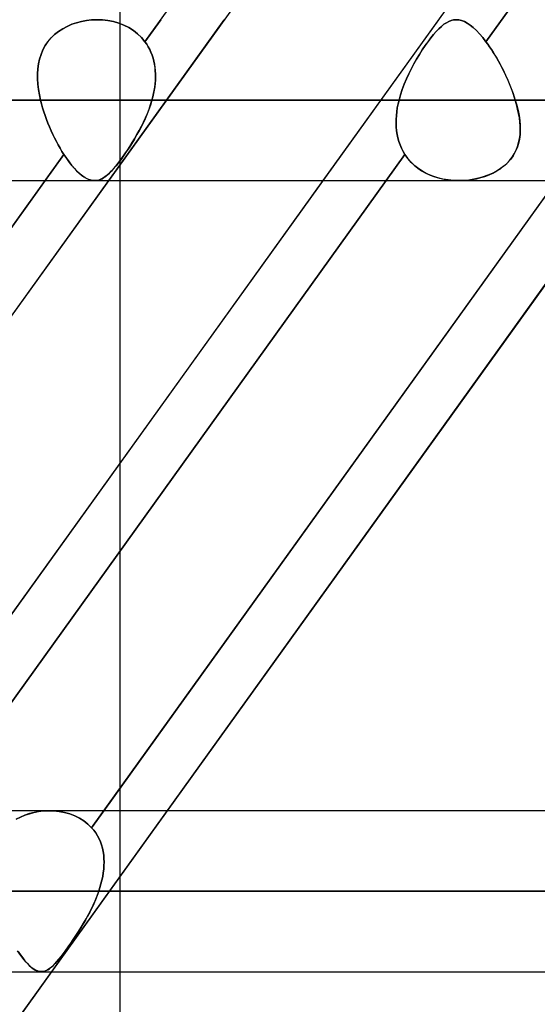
# Model space of a CAD drawing. Header units: millimetres. Extents: x -243 to 243, y -92 to 86.
# Tile 31 of 81: x -57.5 to -51.74, y -35.12 to -24.16. Entities that reach past the tile are written whole.
import ezdxf

# ---------------------------------------------------------------- set-up
doc = ezdxf.new("R2010")
doc.units = ezdxf.units.MM
doc.layers.add('MAIN-1', color=7, linetype='Continuous')

msp = doc.modelspace()

# ---------------------------------------------------------------- linework, layer by layer
at = {"layer": 'MAIN-1'}
for p, q in [((-46.593, -15.474), (-65.352, -41.558)), ((-56.11, -24.407), (-50.681, -16.858)), ((-46.884, -16.858), (-52.313, -24.407)), ((-52.313, -24.407), (-46.884, -16.858)), ((-50.335, -17.357), (-69.094, -43.441)), ((-44.64, -17.357), (-63.399, -43.441)), ((-56.385, -25.953), (-56.385, -21.17)), ((-56.87, -24.196), (-56.924, -24.214)), ((-56.924, -24.214), (-56.871, -24.196)), ((-56.871, -24.196), (-56.816, -24.182)), ((-56.815, -24.182), (-56.87, -24.196)), ((-56.816, -24.182), (-56.76, -24.171)), ((-56.759, -24.171), (-56.815, -24.182)), ((-56.76, -24.171), (-56.703, -24.165)), ((-56.703, -24.165), (-56.759, -24.171)), ((-56.646, -24.163), (-56.703, -24.165)), ((-56.703, -24.165), (-56.646, -24.163)), ((-56.583, -24.165), (-56.646, -24.163)), ((-56.646, -24.163), (-56.583, -24.165)), ((-56.521, -24.172), (-56.583, -24.165)), ((-56.583, -24.165), (-56.521, -24.172)), ((-56.46, -24.184), (-56.521, -24.172)), ((-56.521, -24.172), (-56.46, -24.184)), ((-55.23, -24.163), (-56.517, -25.953)), ((-56.4, -24.201), (-56.46, -24.184)), ((-56.46, -24.184), (-56.4, -24.201)), ((-56.343, -24.224), (-56.4, -24.201)), ((-56.4, -24.201), (-56.343, -24.224)), ((-55.934, -24.163), (-56.11, -24.407)), ((-52.841, -24.163), (-54.129, -25.953)), ((-52.781, -24.214), (-52.753, -24.196)), ((-52.753, -24.196), (-52.781, -24.214)), ((-52.753, -24.196), (-52.726, -24.182)), ((-52.726, -24.182), (-52.753, -24.196)), ((-52.726, -24.182), (-52.699, -24.171)), ((-52.699, -24.171), (-52.726, -24.182)), ((-52.699, -24.171), (-52.672, -24.165)), ((-52.672, -24.165), (-52.699, -24.171)), ((-52.672, -24.165), (-52.645, -24.163)), ((-52.645, -24.163), (-52.672, -24.165)), ((-52.645, -24.163), (-52.615, -24.165)), ((-52.615, -24.165), (-52.645, -24.163)), ((-52.615, -24.165), (-52.584, -24.172)), ((-52.584, -24.172), (-52.615, -24.165)), ((-52.584, -24.172), (-52.552, -24.184)), ((-52.552, -24.184), (-52.584, -24.172)), ((-52.552, -24.184), (-52.52, -24.201)), ((-52.52, -24.201), (-52.552, -24.184)), ((-52.52, -24.201), (-52.487, -24.224)), ((-52.487, -24.224), (-52.52, -24.201)), ((-57.072, -24.294), (-57.115, -24.328)), ((-57.115, -24.328), (-57.072, -24.294)), ((-57.025, -24.263), (-57.072, -24.294)), ((-57.072, -24.294), (-57.025, -24.263)), ((-56.976, -24.237), (-57.025, -24.263)), ((-57.025, -24.263), (-56.976, -24.237)), ((-56.924, -24.214), (-56.976, -24.237)), ((-56.976, -24.237), (-56.924, -24.214)), ((-56.289, -24.251), (-56.343, -24.224)), ((-56.343, -24.224), (-56.289, -24.251)), ((-56.238, -24.283), (-56.289, -24.251)), ((-56.289, -24.251), (-56.238, -24.283)), ((-56.191, -24.32), (-56.238, -24.283)), ((-56.238, -24.283), (-56.191, -24.32)), ((-52.896, -24.328), (-52.866, -24.294)), ((-52.866, -24.294), (-52.896, -24.328)), ((-52.866, -24.294), (-52.837, -24.263)), ((-52.837, -24.263), (-52.866, -24.294)), ((-52.837, -24.263), (-52.808, -24.237)), ((-52.808, -24.237), (-52.837, -24.263)), ((-52.808, -24.237), (-52.781, -24.214)), ((-52.781, -24.214), (-52.808, -24.237)), ((-52.487, -24.224), (-52.453, -24.251)), ((-52.453, -24.251), (-52.487, -24.224)), ((-52.453, -24.251), (-52.419, -24.283)), ((-52.419, -24.283), (-52.453, -24.251)), ((-52.419, -24.283), (-52.384, -24.32)), ((-52.384, -24.32), (-52.419, -24.283)), ((-57.189, -24.406), (-57.219, -24.451)), ((-57.219, -24.451), (-57.189, -24.407)), ((-57.154, -24.365), (-57.189, -24.406)), ((-57.189, -24.407), (-57.154, -24.366)), ((-57.115, -24.328), (-57.154, -24.365)), ((-57.154, -24.366), (-57.115, -24.328)), ((-56.148, -24.361), (-56.191, -24.32)), ((-56.191, -24.32), (-56.148, -24.361)), ((-56.11, -24.407), (-56.148, -24.361)), ((-56.148, -24.361), (-56.11, -24.407)), ((-56.09, -24.435), (-56.11, -24.407)), ((-56.11, -24.407), (-56.09, -24.435)), ((-52.957, -24.406), (-52.989, -24.451)), ((-52.989, -24.451), (-52.957, -24.407)), ((-52.926, -24.365), (-52.957, -24.406)), ((-52.957, -24.407), (-52.926, -24.366)), ((-52.926, -24.366), (-52.896, -24.328)), ((-52.896, -24.328), (-52.926, -24.365)), ((-52.384, -24.32), (-52.348, -24.361)), ((-52.348, -24.361), (-52.384, -24.32)), ((-52.348, -24.361), (-52.313, -24.407)), ((-52.313, -24.407), (-52.348, -24.361)), ((-52.313, -24.407), (-52.292, -24.435)), ((-52.292, -24.435), (-52.313, -24.407)), ((-57.245, -24.499), (-57.266, -24.548)), ((-57.266, -24.548), (-57.245, -24.499)), ((-57.219, -24.451), (-57.245, -24.499)), ((-57.245, -24.499), (-57.219, -24.451)), ((-56.072, -24.464), (-56.09, -24.435)), ((-56.09, -24.435), (-56.073, -24.464)), ((-56.073, -24.464), (-56.056, -24.494)), ((-56.056, -24.494), (-56.072, -24.464)), ((-56.042, -24.526), (-56.056, -24.494)), ((-56.056, -24.494), (-56.042, -24.525)), ((-56.042, -24.525), (-56.03, -24.557)), ((-56.029, -24.558), (-56.042, -24.526)), ((-53.052, -24.548), (-53.021, -24.499)), ((-53.021, -24.499), (-53.052, -24.548)), ((-53.021, -24.499), (-52.989, -24.451)), ((-52.989, -24.451), (-53.021, -24.499)), ((-52.292, -24.435), (-52.272, -24.464)), ((-52.272, -24.464), (-52.292, -24.435)), ((-52.272, -24.464), (-52.252, -24.494)), ((-52.251, -24.494), (-52.272, -24.464)), ((-52.252, -24.494), (-52.232, -24.525)), ((-52.231, -24.526), (-52.251, -24.494)), ((-52.232, -24.525), (-52.212, -24.557)), ((-52.211, -24.558), (-52.231, -24.526)), ((-57.283, -24.6), (-57.294, -24.653)), ((-57.294, -24.653), (-57.283, -24.6)), ((-57.266, -24.548), (-57.283, -24.6)), ((-57.283, -24.6), (-57.266, -24.548)), ((-56.03, -24.557), (-56.019, -24.59)), ((-56.019, -24.591), (-56.029, -24.558)), ((-56.019, -24.59), (-56.01, -24.624)), ((-56.01, -24.625), (-56.019, -24.591)), ((-56.01, -24.624), (-56.003, -24.658)), ((-56.003, -24.659), (-56.01, -24.625)), ((-53.114, -24.653), (-53.084, -24.6)), ((-53.084, -24.6), (-53.114, -24.653)), ((-53.084, -24.6), (-53.052, -24.548)), ((-53.052, -24.548), (-53.084, -24.6)), ((-52.212, -24.557), (-52.192, -24.59)), ((-52.192, -24.591), (-52.211, -24.558)), ((-52.192, -24.59), (-52.173, -24.624)), ((-52.172, -24.625), (-52.192, -24.591)), ((-52.173, -24.624), (-52.154, -24.658)), ((-52.153, -24.659), (-52.172, -24.625)), ((-57.302, -24.708), (-57.306, -24.765)), ((-57.306, -24.764), (-57.302, -24.708)), ((-57.294, -24.653), (-57.302, -24.708)), ((-57.302, -24.708), (-57.294, -24.653)), ((-56.003, -24.658), (-55.998, -24.693)), ((-55.997, -24.694), (-56.003, -24.659)), ((-55.998, -24.693), (-55.994, -24.728)), ((-55.994, -24.73), (-55.997, -24.694)), ((-55.994, -24.728), (-55.992, -24.764)), ((-55.992, -24.766), (-55.994, -24.73)), ((-53.144, -24.708), (-53.172, -24.765)), ((-53.171, -24.764), (-53.143, -24.708)), ((-53.114, -24.653), (-53.144, -24.708)), ((-53.143, -24.708), (-53.114, -24.653)), ((-52.154, -24.658), (-52.136, -24.693)), ((-52.135, -24.694), (-52.153, -24.659)), ((-52.136, -24.693), (-52.118, -24.728)), ((-52.117, -24.73), (-52.135, -24.694)), ((-52.118, -24.728), (-52.101, -24.764)), ((-52.1, -24.766), (-52.117, -24.73)), ((-57.305, -24.822), (-57.306, -24.764)), ((-57.306, -24.765), (-57.305, -24.822)), ((-57.305, -24.822), (-57.302, -24.88)), ((-57.302, -24.88), (-57.305, -24.822)), ((-55.993, -24.836), (-55.996, -24.873)), ((-55.996, -24.876), (-55.993, -24.839)), ((-55.992, -24.8), (-55.993, -24.836)), ((-55.993, -24.839), (-55.992, -24.802)), ((-55.992, -24.764), (-55.992, -24.8)), ((-55.992, -24.802), (-55.992, -24.766)), ((-53.222, -24.88), (-53.198, -24.822)), ((-53.198, -24.822), (-53.222, -24.88)), ((-53.198, -24.822), (-53.171, -24.764)), ((-53.172, -24.765), (-53.198, -24.822)), ((-52.101, -24.764), (-52.084, -24.8)), ((-52.083, -24.802), (-52.1, -24.766)), ((-52.084, -24.8), (-52.067, -24.836)), ((-52.066, -24.839), (-52.083, -24.802)), ((-52.067, -24.836), (-52.052, -24.873)), ((-52.051, -24.876), (-52.066, -24.839)), ((-57.302, -24.88), (-57.295, -24.939)), ((-57.295, -24.939), (-57.302, -24.88)), ((-57.295, -24.939), (-57.285, -24.998)), ((-57.285, -24.998), (-57.295, -24.939)), ((-56.014, -24.985), (-56.007, -24.949)), ((-56.006, -24.947), (-56.013, -24.984)), ((-56.007, -24.949), (-56.001, -24.912)), ((-56, -24.91), (-56.006, -24.947)), ((-56.001, -24.912), (-55.996, -24.876)), ((-55.996, -24.873), (-56, -24.91)), ((-53.264, -24.998), (-53.244, -24.939)), ((-53.244, -24.939), (-53.264, -24.998)), ((-53.244, -24.939), (-53.222, -24.88)), ((-53.222, -24.88), (-53.244, -24.939)), ((-52.052, -24.873), (-52.037, -24.91)), ((-52.036, -24.912), (-52.051, -24.876)), ((-52.037, -24.91), (-52.023, -24.947)), ((-52.022, -24.949), (-52.036, -24.912)), ((-52.023, -24.947), (-52.009, -24.984)), ((-52.009, -24.985), (-52.022, -24.949)), ((136.222, -25.058), (-136.222, -25.058)), ((-136.222, -25.058), (136.222, -25.058)), ((-134.88, -25.058), (134.88, -25.058)), ((134.88, -25.058), (-134.88, -25.058)), ((-57.285, -24.998), (-57.272, -25.058)), ((-57.272, -25.058), (-57.285, -24.998)), ((-57.272, -25.058), (-53.28, -25.058)), ((-57.261, -25.1), (-57.272, -25.058)), ((-57.272, -25.058), (-57.261, -25.1)), ((-53.28, -25.058), (-57.272, -25.058)), ((-56.032, -25.058), (-56.049, -25.115)), ((-56.047, -25.107), (-56.032, -25.058)), ((-56.032, -25.058), (-56.022, -25.021)), ((-56.022, -25.021), (-56.032, -25.058)), ((-51.985, -25.058), (-56.032, -25.058)), ((-56.032, -25.058), (-51.985, -25.058)), ((-56.013, -24.984), (-56.022, -25.021)), ((-56.022, -25.021), (-56.014, -24.985)), ((-53.28, -25.058), (-53.29, -25.1)), ((-53.29, -25.1), (-53.28, -25.058)), ((-53.28, -25.058), (-53.264, -24.998)), ((-53.264, -24.998), (-53.28, -25.058)), ((-52.009, -24.984), (-51.997, -25.021)), ((-51.997, -25.021), (-52.009, -24.985)), ((-51.997, -25.021), (-51.985, -25.058)), ((-51.985, -25.058), (-51.997, -25.021)), ((-51.971, -25.107), (-51.985, -25.058)), ((-51.985, -25.058), (-51.969, -25.115)), ((-57.249, -25.143), (-57.261, -25.1)), ((-57.261, -25.1), (-57.249, -25.143)), ((-57.236, -25.186), (-57.249, -25.143)), ((-57.249, -25.143), (-57.236, -25.186)), ((-57.222, -25.229), (-57.236, -25.186)), ((-57.236, -25.186), (-57.222, -25.229)), ((-56.069, -25.172), (-56.092, -25.228)), ((-56.082, -25.205), (-56.064, -25.156)), ((-56.049, -25.115), (-56.069, -25.172)), ((-56.064, -25.156), (-56.047, -25.107)), ((-53.305, -25.186), (-53.31, -25.229)), ((-53.31, -25.229), (-53.305, -25.186)), ((-53.299, -25.143), (-53.305, -25.186)), ((-53.305, -25.186), (-53.299, -25.143)), ((-53.29, -25.1), (-53.299, -25.143)), ((-53.299, -25.143), (-53.29, -25.1)), ((-51.959, -25.156), (-51.971, -25.107)), ((-51.969, -25.115), (-51.955, -25.172)), ((-51.949, -25.205), (-51.959, -25.156)), ((-51.955, -25.172), (-51.944, -25.228)), ((-57.206, -25.272), (-57.222, -25.229)), ((-57.222, -25.229), (-57.206, -25.272)), ((-57.19, -25.314), (-57.206, -25.272)), ((-57.206, -25.272), (-57.19, -25.314)), ((-56.148, -25.348), (-56.124, -25.301)), ((-56.116, -25.283), (-56.142, -25.337)), ((-56.124, -25.301), (-56.103, -25.253)), ((-56.092, -25.228), (-56.116, -25.283)), ((-56.103, -25.253), (-56.082, -25.205)), ((-53.312, -25.272), (-53.313, -25.314)), ((-53.313, -25.314), (-53.312, -25.272)), ((-53.31, -25.229), (-53.312, -25.272)), ((-53.312, -25.272), (-53.31, -25.229)), ((-51.94, -25.253), (-51.949, -25.205)), ((-51.944, -25.228), (-51.936, -25.283)), ((-51.935, -25.301), (-51.94, -25.253)), ((-51.936, -25.283), (-51.932, -25.337)), ((-51.931, -25.348), (-51.935, -25.301)), ((-57.173, -25.356), (-57.19, -25.314)), ((-57.19, -25.314), (-57.173, -25.356)), ((-57.155, -25.397), (-57.173, -25.356)), ((-57.173, -25.356), (-57.154, -25.397)), ((-57.136, -25.438), (-57.155, -25.397)), ((-57.154, -25.397), (-57.136, -25.438)), ((-56.169, -25.39), (-56.198, -25.441)), ((-56.198, -25.441), (-56.172, -25.395)), ((-56.172, -25.395), (-56.148, -25.348)), ((-56.142, -25.337), (-56.169, -25.39)), ((-53.313, -25.314), (-53.312, -25.356)), ((-53.312, -25.356), (-53.313, -25.314)), ((-53.312, -25.356), (-53.308, -25.397)), ((-53.308, -25.397), (-53.312, -25.356)), ((-53.308, -25.397), (-53.302, -25.438)), ((-53.302, -25.438), (-53.308, -25.397)), ((-51.931, -25.39), (-51.933, -25.441)), ((-51.933, -25.441), (-51.931, -25.395)), ((-51.932, -25.337), (-51.931, -25.39)), ((-51.931, -25.395), (-51.931, -25.348)), ((-57.116, -25.478), (-57.136, -25.438)), ((-57.136, -25.438), (-57.116, -25.478)), ((-57.096, -25.517), (-57.116, -25.478)), ((-57.116, -25.478), (-57.096, -25.517)), ((-57.076, -25.555), (-57.096, -25.517)), ((-57.096, -25.517), (-57.076, -25.555)), ((-56.227, -25.491), (-56.256, -25.54)), ((-56.251, -25.53), (-56.224, -25.486)), ((-56.198, -25.441), (-56.227, -25.491)), ((-56.224, -25.486), (-56.198, -25.441)), ((-53.302, -25.438), (-53.293, -25.478)), ((-53.293, -25.478), (-53.302, -25.438)), ((-53.293, -25.478), (-53.282, -25.517)), ((-53.282, -25.517), (-53.293, -25.478)), ((-53.282, -25.517), (-53.269, -25.555)), ((-53.269, -25.555), (-53.282, -25.517)), ((-51.939, -25.491), (-51.95, -25.54)), ((-51.948, -25.53), (-51.939, -25.486)), ((-51.939, -25.486), (-51.933, -25.441)), ((-51.933, -25.441), (-51.939, -25.491)), ((-57.055, -25.592), (-57.076, -25.555)), ((-57.076, -25.555), (-57.055, -25.592)), ((-57.034, -25.627), (-57.055, -25.592)), ((-57.055, -25.592), (-57.034, -25.627)), ((-57.012, -25.661), (-57.034, -25.627)), ((-57.034, -25.627), (-57.012, -25.661)), ((-56.703, -33.151), (-51.262, -25.586)), ((-56.332, -25.655), (-56.305, -25.615)), ((-56.286, -25.587), (-56.317, -25.632)), ((-56.305, -25.615), (-56.278, -25.573)), ((-56.256, -25.54), (-56.286, -25.587)), ((-56.278, -25.573), (-56.251, -25.53)), ((-53.269, -25.555), (-53.253, -25.592)), ((-53.253, -25.592), (-53.269, -25.555)), ((-53.253, -25.592), (-53.235, -25.627)), ((-53.235, -25.627), (-53.253, -25.592)), ((-53.235, -25.627), (-53.215, -25.661)), ((-53.215, -25.661), (-53.235, -25.627)), ((-51.997, -25.655), (-51.977, -25.615)), ((-51.965, -25.587), (-51.985, -25.632)), ((-51.977, -25.615), (-51.96, -25.573)), ((-51.95, -25.54), (-51.965, -25.587)), ((-51.96, -25.573), (-51.948, -25.53)), ((-62.44, -33.209), (-57.012, -25.661)), ((-53.215, -25.661), (-58.643, -33.209)), ((-58.643, -33.209), (-53.215, -25.661)), ((-57.012, -25.661), (-57.221, -25.953)), ((-56.981, -25.707), (-57.012, -25.661)), ((-57.012, -25.661), (-56.984, -25.704)), ((-56.984, -25.704), (-56.955, -25.744)), ((-56.95, -25.75), (-56.981, -25.707)), ((-56.41, -25.761), (-56.385, -25.728)), ((-56.376, -25.716), (-56.404, -25.754)), ((-56.385, -25.728), (-56.359, -25.693)), ((-56.347, -25.676), (-56.376, -25.716)), ((-56.359, -25.693), (-56.332, -25.655)), ((-56.317, -25.632), (-56.347, -25.676)), ((-53.215, -25.661), (-53.184, -25.704)), ((-53.182, -25.707), (-53.215, -25.661)), ((-53.184, -25.704), (-53.15, -25.744)), ((-53.144, -25.75), (-53.182, -25.707)), ((-52.08, -25.761), (-52.049, -25.728)), ((-52.039, -25.716), (-52.073, -25.754)), ((-52.049, -25.728), (-52.021, -25.693)), ((-52.01, -25.676), (-52.039, -25.716)), ((-52.021, -25.693), (-51.997, -25.655)), ((-51.985, -25.632), (-52.01, -25.676)), ((-56.955, -25.744), (-56.927, -25.78)), ((-56.92, -25.788), (-56.95, -25.75)), ((-56.927, -25.78), (-56.898, -25.813)), ((-56.889, -25.823), (-56.92, -25.788)), ((-56.898, -25.813), (-56.871, -25.843)), ((-56.859, -25.854), (-56.889, -25.823)), ((-56.871, -25.843), (-56.843, -25.869)), ((-56.483, -25.848), (-56.508, -25.872)), ((-56.503, -25.868), (-56.481, -25.845)), ((-56.458, -25.819), (-56.483, -25.848)), ((-56.481, -25.845), (-56.458, -25.82)), ((-56.431, -25.788), (-56.458, -25.819)), ((-56.458, -25.82), (-56.434, -25.792)), ((-56.434, -25.792), (-56.41, -25.761)), ((-56.404, -25.754), (-56.431, -25.788)), ((-53.15, -25.744), (-53.113, -25.78)), ((-53.103, -25.788), (-53.144, -25.75)), ((-53.113, -25.78), (-53.072, -25.813)), ((-53.058, -25.823), (-53.103, -25.788)), ((-53.072, -25.813), (-53.028, -25.843)), ((-53.009, -25.854), (-53.058, -25.823)), ((-53.028, -25.843), (-52.981, -25.869)), ((-52.196, -25.848), (-52.243, -25.872)), ((-52.234, -25.868), (-52.192, -25.845)), ((-52.151, -25.819), (-52.196, -25.848)), ((-52.192, -25.845), (-52.152, -25.82)), ((-52.152, -25.82), (-52.115, -25.792)), ((-52.11, -25.788), (-52.151, -25.819)), ((-52.115, -25.792), (-52.08, -25.761)), ((-52.073, -25.754), (-52.11, -25.788)), ((-135.479, -25.953), (135.479, -25.953)), ((-135.479, -25.953), (135.479, -25.953)), ((-57.221, -25.953), (-62.263, -32.963)), ((-56.517, -25.953), (-61.558, -32.963)), ((-54.129, -25.953), (-59.17, -32.963)), ((-56.83, -25.88), (-56.859, -25.854)), ((-56.843, -25.869), (-56.817, -25.891)), ((-56.802, -25.903), (-56.83, -25.88)), ((-56.817, -25.891), (-56.79, -25.91)), ((-56.774, -25.921), (-56.802, -25.903)), ((-56.79, -25.91), (-56.765, -25.926)), ((-56.747, -25.935), (-56.774, -25.921)), ((-56.765, -25.926), (-56.74, -25.938)), ((-56.72, -25.945), (-56.747, -25.935)), ((-56.74, -25.938), (-56.716, -25.946)), ((-56.694, -25.951), (-56.72, -25.945)), ((-56.716, -25.946), (-56.692, -25.951)), ((-56.669, -25.953), (-56.694, -25.951)), ((-56.692, -25.951), (-56.669, -25.953)), ((-56.646, -25.951), (-56.669, -25.953)), ((-56.669, -25.953), (-56.648, -25.951)), ((-56.669, -25.953), (-52.614, -25.953)), ((-56.669, -25.953), (-52.614, -25.953)), ((-56.648, -25.951), (-56.627, -25.947)), ((-56.623, -25.946), (-56.646, -25.951)), ((-56.627, -25.947), (-56.607, -25.94)), ((-56.6, -25.937), (-56.623, -25.946)), ((-56.607, -25.94), (-56.587, -25.931)), ((-56.577, -25.926), (-56.6, -25.937)), ((-56.587, -25.931), (-56.566, -25.919)), ((-56.555, -25.911), (-56.577, -25.926)), ((-51.526, -25.953), (-56.567, -32.963)), ((-56.566, -25.919), (-56.546, -25.905)), ((-56.531, -25.893), (-56.555, -25.911)), ((-56.546, -25.905), (-56.525, -25.888)), ((-56.508, -25.872), (-56.531, -25.893)), ((-56.525, -25.888), (-56.503, -25.868)), ((-56.385, -29.09), (-56.385, -25.953)), ((-50.821, -25.953), (-55.863, -32.963)), ((-52.958, -25.88), (-53.009, -25.854)), ((-52.981, -25.869), (-52.933, -25.891)), ((-52.904, -25.903), (-52.958, -25.88)), ((-52.933, -25.891), (-52.882, -25.91)), ((-52.848, -25.921), (-52.904, -25.903)), ((-52.882, -25.91), (-52.83, -25.926)), ((-52.791, -25.935), (-52.848, -25.921)), ((-52.83, -25.926), (-52.777, -25.938)), ((-52.733, -25.945), (-52.791, -25.935)), ((-52.777, -25.938), (-52.723, -25.946)), ((-52.673, -25.951), (-52.733, -25.945)), ((-52.723, -25.946), (-52.668, -25.951)), ((-52.614, -25.953), (-52.673, -25.951)), ((-52.668, -25.951), (-52.614, -25.953)), ((-52.614, -25.953), (-52.564, -25.951)), ((-52.558, -25.951), (-52.614, -25.953)), ((-52.564, -25.951), (-52.514, -25.947)), ((-52.503, -25.946), (-52.558, -25.951)), ((-52.514, -25.947), (-52.465, -25.94)), ((-52.448, -25.937), (-52.503, -25.946)), ((-52.465, -25.94), (-52.417, -25.931)), ((-52.395, -25.926), (-52.448, -25.937)), ((-52.417, -25.931), (-52.37, -25.919)), ((-52.343, -25.911), (-52.395, -25.926)), ((-52.37, -25.919), (-52.323, -25.905)), ((-52.292, -25.893), (-52.343, -25.911)), ((-52.323, -25.905), (-52.278, -25.888)), ((-52.243, -25.872), (-52.292, -25.893)), ((-52.278, -25.888), (-52.234, -25.868)), ((-56.385, -34.753), (-56.385, -29.09)), ((129.187, -32.963), (-129.187, -32.963)), ((129.187, -32.963), (-129.187, -32.963)), ((-57.293, -32.972), (-57.24, -32.965)), ((-57.239, -32.965), (-57.292, -32.972)), ((-57.24, -32.965), (-57.187, -32.963)), ((-57.187, -32.963), (-57.239, -32.965)), ((-57.125, -32.964), (-57.187, -32.963)), ((-57.187, -32.963), (-57.125, -32.964)), ((57.173, -32.963), (-57.173, -32.963)), ((57.173, -32.963), (-57.173, -32.963)), ((-55.863, -32.963), (-57.15, -34.753)), ((-57.064, -32.97), (-57.125, -32.964)), ((-57.125, -32.964), (-57.064, -32.97)), ((-56.567, -32.963), (-56.703, -33.151)), ((-57.543, -33.056), (-57.495, -33.032)), ((-57.495, -33.032), (-57.542, -33.056)), ((-57.446, -33.011), (-57.495, -33.032)), ((-57.495, -33.032), (-57.447, -33.011)), ((-57.447, -33.011), (-57.396, -32.995)), ((-57.396, -32.994), (-57.446, -33.011)), ((-57.344, -32.981), (-57.396, -32.994)), ((-57.396, -32.995), (-57.345, -32.981)), ((-57.345, -32.981), (-57.293, -32.972)), ((-57.292, -32.972), (-57.344, -32.981)), ((-57.005, -32.981), (-57.064, -32.97)), ((-57.064, -32.97), (-57.005, -32.981)), ((-56.947, -32.997), (-57.005, -32.981)), ((-57.005, -32.981), (-56.947, -32.997)), ((-56.892, -33.018), (-56.947, -32.997)), ((-56.947, -32.997), (-56.892, -33.018)), ((-56.839, -33.044), (-56.892, -33.018)), ((-56.892, -33.018), (-56.839, -33.044)), ((-56.789, -33.075), (-56.839, -33.044)), ((-56.839, -33.044), (-56.79, -33.075)), ((-56.79, -33.075), (-56.744, -33.111)), ((-56.744, -33.111), (-56.789, -33.075)), ((-56.703, -33.151), (-56.744, -33.111)), ((-56.744, -33.111), (-56.703, -33.151)), ((-56.703, -33.151), (-56.679, -33.179)), ((-56.679, -33.179), (-56.703, -33.151)), ((-56.679, -33.179), (-56.657, -33.209)), ((-56.657, -33.209), (-56.679, -33.179)), ((-56.657, -33.209), (-56.638, -33.24)), ((-56.638, -33.24), (-56.657, -33.209)), ((-56.638, -33.24), (-56.621, -33.273)), ((-56.621, -33.273), (-56.638, -33.24)), ((-56.621, -33.273), (-56.606, -33.307)), ((-56.606, -33.308), (-56.621, -33.273)), ((-56.606, -33.307), (-56.593, -33.343)), ((-56.593, -33.343), (-56.606, -33.308)), ((-56.593, -33.343), (-56.583, -33.379)), ((-56.583, -33.379), (-56.593, -33.343)), ((-56.583, -33.379), (-56.575, -33.416)), ((-56.575, -33.417), (-56.583, -33.379)), ((-56.575, -33.416), (-56.569, -33.455)), ((-56.569, -33.455), (-56.575, -33.417)), ((-56.569, -33.455), (-56.566, -33.493)), ((-56.566, -33.493), (-56.569, -33.455)), ((-56.566, -33.493), (-56.565, -33.533)), ((-56.565, -33.533), (-56.566, -33.493)), ((-56.568, -33.613), (-56.573, -33.653)), ((-56.573, -33.653), (-56.568, -33.613)), ((-56.566, -33.573), (-56.568, -33.613)), ((-56.568, -33.613), (-56.566, -33.573)), ((-56.565, -33.533), (-56.566, -33.573)), ((-56.566, -33.573), (-56.565, -33.533)), ((-56.58, -33.694), (-56.588, -33.735)), ((-56.588, -33.735), (-56.58, -33.694)), ((-56.573, -33.653), (-56.58, -33.694)), ((-56.58, -33.694), (-56.573, -33.653)), ((-56.61, -33.817), (-56.623, -33.858)), ((-56.623, -33.858), (-56.61, -33.817)), ((-56.599, -33.776), (-56.61, -33.817)), ((-56.61, -33.817), (-56.599, -33.776)), ((-56.588, -33.735), (-56.599, -33.776)), ((-56.599, -33.776), (-56.588, -33.735)), ((129.777, -33.858), (-129.777, -33.858)), ((-129.777, -33.858), (129.777, -33.858)), ((-128.55, -33.858), (128.55, -33.858)), ((128.55, -33.858), (-128.55, -33.858)), ((57.804, -33.858), (-57.804, -33.858)), ((-57.804, -33.858), (57.804, -33.858)), ((-56.66, -33.952), (-56.68, -33.999)), ((-56.664, -33.963), (-56.643, -33.91)), ((-56.641, -33.905), (-56.66, -33.952)), ((-56.643, -33.91), (-56.623, -33.858)), ((-56.623, -33.858), (-56.641, -33.905)), ((-56.623, -33.858), (56.623, -33.858)), ((56.623, -33.858), (-56.623, -33.858)), ((-56.702, -34.045), (-56.724, -34.091)), ((-56.711, -34.065), (-56.687, -34.014)), ((-56.68, -33.999), (-56.702, -34.045)), ((-56.687, -34.014), (-56.664, -33.963)), ((-56.792, -34.212), (-56.764, -34.164)), ((-56.748, -34.135), (-56.773, -34.179)), ((-56.764, -34.164), (-56.737, -34.115)), ((-56.724, -34.091), (-56.748, -34.135)), ((-56.737, -34.115), (-56.711, -34.065)), ((-56.849, -34.305), (-56.82, -34.259)), ((-56.823, -34.264), (-56.849, -34.305)), ((-56.798, -34.222), (-56.823, -34.264)), ((-56.82, -34.259), (-56.792, -34.212)), ((-56.773, -34.179), (-56.798, -34.222)), ((-56.901, -34.384), (-56.927, -34.422)), ((-56.907, -34.393), (-56.878, -34.35)), ((-56.875, -34.345), (-56.901, -34.384)), ((-56.878, -34.35), (-56.849, -34.305)), ((-56.849, -34.305), (-56.875, -34.345)), ((-56.977, -34.495), (-57.002, -34.528)), ((-56.991, -34.514), (-56.964, -34.476)), ((-56.952, -34.459), (-56.977, -34.495)), ((-56.964, -34.476), (-56.936, -34.435)), ((-56.927, -34.422), (-56.952, -34.459)), ((-56.936, -34.435), (-56.907, -34.393)), ((-57.503, -34.556), (-57.527, -34.52)), ((-57.521, -34.528), (-57.496, -34.565)), ((-57.479, -34.589), (-57.503, -34.556)), ((-57.496, -34.565), (-57.471, -34.6)), ((-57.456, -34.619), (-57.479, -34.589)), ((-57.471, -34.6), (-57.446, -34.631)), ((-57.047, -34.588), (-57.069, -34.615)), ((-57.067, -34.612), (-57.042, -34.582)), ((-57.025, -34.559), (-57.047, -34.588)), ((-57.042, -34.582), (-57.017, -34.549)), ((-57.002, -34.528), (-57.025, -34.559)), ((-57.017, -34.549), (-56.991, -34.514)), ((-57.433, -34.646), (-57.456, -34.619)), ((-57.446, -34.631), (-57.422, -34.659)), ((-57.411, -34.67), (-57.433, -34.646)), ((-57.422, -34.659), (-57.398, -34.683)), ((-57.389, -34.691), (-57.411, -34.67)), ((-57.398, -34.683), (-57.375, -34.703)), ((-57.368, -34.709), (-57.389, -34.691)), ((-57.375, -34.703), (-57.353, -34.72)), ((-57.347, -34.724), (-57.368, -34.709)), ((-57.353, -34.72), (-57.331, -34.734)), ((-57.192, -34.732), (-57.173, -34.719)), ((-57.165, -34.714), (-57.182, -34.726)), ((-57.173, -34.719), (-57.153, -34.704)), ((-57.147, -34.699), (-57.165, -34.714)), ((-57.153, -34.704), (-57.133, -34.686)), ((-57.128, -34.681), (-57.147, -34.699)), ((-57.133, -34.686), (-57.112, -34.664)), ((-57.109, -34.662), (-57.128, -34.681)), ((-57.112, -34.664), (-57.09, -34.64)), ((-57.09, -34.64), (-57.109, -34.662)), ((-57.09, -34.64), (-57.067, -34.612)), ((-57.069, -34.615), (-57.09, -34.64)), ((-129.148, -34.753), (129.148, -34.753)), ((-129.148, -34.753), (129.148, -34.753)), ((-57.15, -34.753), (-62.191, -41.763)), ((-57.327, -34.736), (-57.347, -34.724)), ((-57.331, -34.734), (-57.31, -34.743)), ((-57.307, -34.744), (-57.327, -34.736)), ((-57.31, -34.743), (-57.289, -34.75)), ((-57.287, -34.75), (-57.307, -34.744)), ((-57.289, -34.75), (-57.268, -34.752)), ((-57.268, -34.752), (-57.287, -34.75)), ((-57.251, -34.752), (-57.268, -34.752)), ((-57.268, -34.752), (-57.249, -34.752)), ((-57.262, -34.753), (57.262, -34.753)), ((-57.262, -34.753), (57.262, -34.753)), ((-57.234, -34.749), (-57.251, -34.752)), ((-57.249, -34.752), (-57.23, -34.748)), ((-57.216, -34.744), (-57.234, -34.749)), ((-57.23, -34.748), (-57.211, -34.741)), ((-57.199, -34.736), (-57.216, -34.744)), ((-57.211, -34.741), (-57.192, -34.732)), ((-57.182, -34.726), (-57.199, -34.736)), ((-56.385, -41.763), (-56.385, -34.753))]:
    msp.add_line(p, q, dxfattribs=at)

doc.saveas('drawing.dxf')
